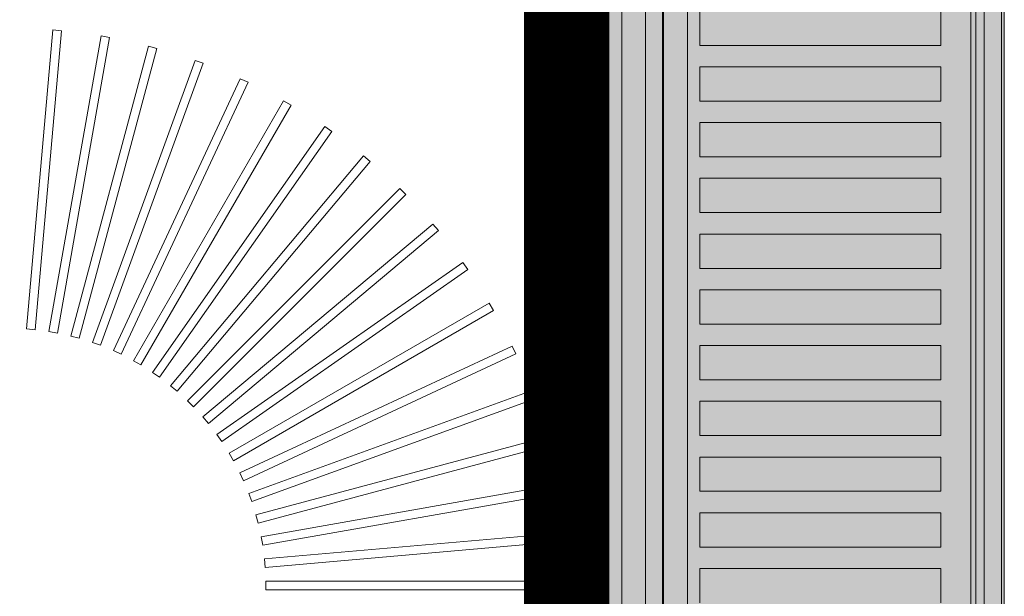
# Model space of a CAD drawing. Header units: millimetres. Extents: x -750 to 57307, y -2234 to 18901.
# Tile 82 of 102: x 20934 to 21164, y 14414 to 14549. Entities that reach past the tile are written whole.
import ezdxf

# ---------------------------------------------------------------- set-up
doc = ezdxf.new("R2010")
doc.units = ezdxf.units.MM
doc.header["$MEASUREMENT"] = 0
doc.linetypes.add('DASHED', pattern=[19.05, 12.7, -6.35])
doc.linetypes.add('HIDDEN', pattern=[0.375, 0.25, -0.125])
for name, color, linetype, lineweight, true_color in [('FLOOR RAISE', 4, 'DASHED', 0, 0x00ffff), ('GREY SCALE', 9, 'Continuous', 0, 0x808080), ('GREYSCALE', 9, 'Continuous', 0, 0x808080)]:
    doc.layers.add(name, color=color, linetype=linetype, lineweight=lineweight, true_color=true_color)

# ---------------------------------------------------------------- blocks, each defined once
blk = doc.blocks.new('FLOOR PLAN')
at = {"layer": 'GREYSCALE', "ltscale": 0.25}
h = blk.add_hatch(color=256, dxfattribs=at)
h.dxf.hatch_style = 1
h.paths.add_polyline_path([(21062.97, 12139.25), (21062.97, 12060.09), (21164.25, 12060.09), (21164.25, 18121.51), (21062.97, 18121.51), (21062.97, 12212.62)])
for p, q in [((21163.58, 12069.11), (21163.58, 18149.45)), ((21164.25, 12060.09), (21164.25, 18121.51)), ((21061.98, 17995.41), (21061.98, 12069.11)), ((21062.97, 17967.96), (21062.97, 12060.09))]:
    blk.add_line(p, q, dxfattribs=at)
at = {"layer": 'GREYSCALE'}
for p, q in [((21074.88, 14968.01), (21074.88, 14266.31)), ((21084.4, 14216.19), (21084.4, 14617.16)), ((21159.58, 14617.16), (21159.58, 14216.19)), ((21093.1, 14542.98), (21093.1, 14551)), ((21149.4, 14551), (21149.4, 14542.98)), ((20941.89, 14546.58), (20935.78, 14476.68)), ((20941.89, 14546.58, 902.48), (20935.78, 14476.68, 902.48)), ((20943.89, 14546.4), (20941.89, 14546.58)), ((20943.89, 14546.4, 902.48), (20941.89, 14546.58, 902.48)), ((20937.77, 14476.5), (20943.89, 14546.4)), ((20937.77, 14476.5, 902.48), (20943.89, 14546.4, 902.48)), ((20953.17, 14545.18), (20940.99, 14476.08)), ((20953.17, 14545.18, 902.48), (20940.99, 14476.08, 902.48)), ((20942.96, 14475.73), (20955.15, 14544.83)), ((20942.96, 14475.73, 902.48), (20955.15, 14544.83, 902.48)), ((20955.15, 14544.83), (20953.17, 14545.18)), ((20955.15, 14544.83, 902.48), (20953.17, 14545.18, 902.48)), ((20964.29, 14542.81), (20946.13, 14475.03)), ((20964.29, 14542.81, 902.48), (20946.13, 14475.03, 902.48)), ((20948.07, 14474.51), (20966.23, 14542.29)), ((20948.07, 14474.51, 902.48), (20966.23, 14542.29, 902.48)), ((20966.23, 14542.29), (20964.29, 14542.81)), ((20966.23, 14542.29, 902.48), (20964.29, 14542.81, 902.48)), ((21149.4, 14542.98), (21093.1, 14542.98)), ((20975.16, 14539.47), (20951.16, 14473.53)), ((20975.16, 14539.47, 902.48), (20951.16, 14473.53, 902.48)), ((20953.05, 14472.85), (20977.04, 14538.79)), ((20953.05, 14472.85, 902.48), (20977.04, 14538.79, 902.48)), ((20977.04, 14538.79), (20975.16, 14539.47)), ((20977.04, 14538.79, 902.48), (20975.16, 14539.47, 902.48)), ((21093.1, 14529.95), (21093.1, 14537.97)), ((21093.1, 14537.97), (21149.4, 14537.97)), ((21149.4, 14537.97), (21149.4, 14529.95)), ((20985.7, 14535.2), (20956.04, 14471.61)), ((20985.7, 14535.2, 902.48), (20956.04, 14471.61, 902.48)), ((20987.51, 14534.35), (20985.7, 14535.2)), ((20987.51, 14534.35, 902.48), (20985.7, 14535.2, 902.48)), ((20957.86, 14470.76), (20987.51, 14534.35)), ((20957.86, 14470.76, 902.48), (20987.51, 14534.35, 902.48)), ((20995.82, 14530.03), (20960.74, 14469.26)), ((20995.82, 14530.03, 902.48), (20960.74, 14469.26, 902.48)), ((20962.47, 14468.26), (20997.56, 14529.03)), ((20962.47, 14468.26, 902.48), (20997.56, 14529.03, 902.48)), ((20997.56, 14529.03), (20995.82, 14530.03)), ((20997.56, 14529.03, 902.48), (20995.82, 14530.03, 902.48)), ((21149.4, 14529.95), (21093.1, 14529.95)), ((21005.46, 14523.99), (20965.21, 14466.52)), ((21005.46, 14523.99, 902.48), (20965.21, 14466.52, 902.48)), ((21007.1, 14522.84), (21005.46, 14523.99)), ((21007.1, 14522.84, 902.48), (21005.46, 14523.99, 902.48)), ((21093.1, 14516.91), (21093.1, 14524.93)), ((21093.1, 14524.93), (21149.4, 14524.93)), ((21149.4, 14524.93), (21149.4, 14516.91)), ((20966.85, 14465.37), (21007.1, 14522.84)), ((20966.85, 14465.37, 902.48), (21007.1, 14522.84, 902.48)), ((21014.53, 14517.14), (20969.43, 14463.39)), ((21014.53, 14517.14, 902.48), (20969.43, 14463.39, 902.48)), ((21016.07, 14515.85), (21014.53, 14517.14)), ((21016.07, 14515.85, 902.48), (21014.53, 14517.14, 902.48)), ((21149.4, 14516.91), (21093.1, 14516.91)), ((20970.96, 14462.1), (21016.07, 14515.85)), ((20970.96, 14462.1, 902.48), (21016.07, 14515.85, 902.48)), ((21093.1, 14503.88), (21093.1, 14511.9)), ((21093.1, 14511.9), (21149.4, 14511.9)), ((21149.4, 14511.9), (21149.4, 14503.88)), ((21022.97, 14509.53), (20973.35, 14459.91)), ((21022.97, 14509.53, 902.48), (20973.35, 14459.91, 902.48)), ((20974.77, 14458.49), (21024.39, 14508.11)), ((20974.77, 14458.49, 902.48), (21024.39, 14508.11, 902.48)), ((21024.39, 14508.11), (21022.97, 14509.53)), ((21024.39, 14508.11, 902.48), (21022.97, 14509.53, 902.48)), ((21149.4, 14503.88), (21093.1, 14503.88)), ((21030.72, 14501.2), (20976.96, 14456.1)), ((21030.72, 14501.2, 902.48), (20976.96, 14456.1, 902.48)), ((21032, 14499.67), (21030.72, 14501.2)), ((21032, 14499.67, 902.48), (21030.72, 14501.2, 902.48)), ((20978.25, 14454.56), (21032, 14499.67)), ((20978.25, 14454.56, 902.48), (21032, 14499.67, 902.48)), ((21093.1, 14490.85), (21093.1, 14498.87)), ((21093.1, 14498.87), (21149.4, 14498.87)), ((21149.4, 14498.87), (21149.4, 14490.85)), ((21037.71, 14492.24), (20980.23, 14451.99)), ((21037.71, 14492.24, 902.48), (20980.23, 14451.99, 902.48)), ((21038.86, 14490.6), (21037.71, 14492.24)), ((21038.86, 14490.6, 902.48), (21037.71, 14492.24, 902.48)), ((20981.38, 14450.35), (21038.86, 14490.6)), ((20981.38, 14450.35, 902.48), (21038.86, 14490.6, 902.48)), ((21149.4, 14490.85), (21093.1, 14490.85)), ((21093.1, 14477.82), (21093.1, 14485.84)), ((21093.1, 14485.84), (21149.4, 14485.84)), ((21149.4, 14485.84), (21149.4, 14477.82)), ((21043.89, 14482.7), (20983.12, 14447.61)), ((21043.89, 14482.7, 902.48), (20983.12, 14447.61, 902.48)), ((21044.89, 14480.96), (21043.89, 14482.7)), ((21044.89, 14480.96, 902.48), (21043.89, 14482.7, 902.48)), ((20984.12, 14445.88), (21044.89, 14480.96)), ((20984.12, 14445.88, 902.48), (21044.89, 14480.96, 902.48)), ((21149.4, 14477.82), (21093.1, 14477.82)), ((20935.78, 14476.68), (20937.77, 14476.5)), ((20935.78, 14476.68, 902.48), (20937.77, 14476.5, 902.48)), ((20940.99, 14476.08), (20942.96, 14475.73)), ((20940.99, 14476.08, 902.48), (20942.96, 14475.73, 902.48)), ((20946.13, 14475.03), (20948.07, 14474.51)), ((20946.13, 14475.03, 902.48), (20948.07, 14474.51, 902.48)), ((20951.16, 14473.53), (20953.05, 14472.85)), ((20951.16, 14473.53, 902.48), (20953.05, 14472.85, 902.48)), ((20956.04, 14471.61), (20957.86, 14470.76)), ((20956.04, 14471.61, 902.48), (20957.86, 14470.76, 902.48)), ((21049.21, 14472.65), (20985.62, 14443)), ((21049.21, 14472.65, 902.48), (20985.62, 14443, 902.48)), ((20986.47, 14441.18), (21050.06, 14470.84)), ((20986.47, 14441.18, 902.48), (21050.06, 14470.84, 902.48)), ((21050.06, 14470.84), (21049.21, 14472.65)), ((21050.06, 14470.84, 902.48), (21049.21, 14472.65, 902.48)), ((21093.1, 14464.79), (21093.1, 14472.81)), ((21093.1, 14472.81), (21149.4, 14472.81)), ((21149.4, 14472.81), (21149.4, 14464.79)), ((20960.74, 14469.26), (20962.47, 14468.26)), ((20960.74, 14469.26, 902.48), (20962.47, 14468.26, 902.48)), ((20965.21, 14466.52), (20966.85, 14465.37)), ((20965.21, 14466.52, 902.48), (20966.85, 14465.37, 902.48)), ((21149.4, 14464.79), (21093.1, 14464.79)), ((20969.43, 14463.39), (20970.96, 14462.1)), ((20969.43, 14463.39, 902.48), (20970.96, 14462.1, 902.48)), ((21053.65, 14462.18), (20987.71, 14438.18)), ((21053.65, 14462.18, 902.48), (20987.71, 14438.18, 902.48)), ((21054.33, 14460.3), (21053.65, 14462.18)), ((21054.33, 14460.3, 902.48), (21053.65, 14462.18, 902.48)), ((20973.35, 14459.91), (20974.77, 14458.49)), ((20973.35, 14459.91, 902.48), (20974.77, 14458.49, 902.48)), ((20988.39, 14436.3), (21054.33, 14460.3)), ((20988.39, 14436.3, 902.48), (21054.33, 14460.3, 902.48)), ((21093.1, 14451.76), (21093.1, 14459.78)), ((21093.1, 14459.78), (21149.4, 14459.78)), ((21149.4, 14459.78), (21149.4, 14451.76)), ((20976.96, 14456.1), (20978.25, 14454.56)), ((20976.96, 14456.1, 902.48), (20978.25, 14454.56, 902.48)), ((20980.23, 14451.99), (20981.38, 14450.35)), ((20980.23, 14451.99, 902.48), (20981.38, 14450.35, 902.48)), ((21057.15, 14451.37), (20989.37, 14433.21)), ((21057.15, 14451.37, 902.48), (20989.37, 14433.21, 902.48)), ((21057.67, 14449.43), (21057.15, 14451.37)), ((21057.67, 14449.43, 902.48), (21057.15, 14451.37, 902.48)), ((21149.4, 14451.76), (21093.1, 14451.76)), ((20983.12, 14447.61), (20984.12, 14445.88)), ((20983.12, 14447.61, 902.48), (20984.12, 14445.88, 902.48)), ((20989.89, 14431.27), (21057.67, 14449.43)), ((20989.89, 14431.27, 902.48), (21057.67, 14449.43, 902.48)), ((21093.1, 14438.73), (21093.1, 14446.74)), ((21093.1, 14446.74), (21149.4, 14446.74)), ((21149.4, 14446.74), (21149.4, 14438.73)), ((20985.62, 14443), (20986.47, 14441.18)), ((20985.62, 14443, 902.48), (20986.47, 14441.18, 902.48)), ((21059.69, 14440.29), (20990.59, 14428.1)), ((21059.69, 14440.29, 902.48), (20990.59, 14428.1, 902.48)), ((21060.04, 14438.31), (21059.69, 14440.29)), ((21060.04, 14438.31, 902.48), (21059.69, 14440.29, 902.48)), ((21149.4, 14438.73), (21093.1, 14438.73)), ((20987.71, 14438.18), (20988.39, 14436.3)), ((20987.71, 14438.18, 902.48), (20988.39, 14436.3, 902.48)), ((20990.94, 14426.13), (21060.04, 14438.31)), ((20990.94, 14426.13, 902.48), (21060.04, 14438.31, 902.48)), ((20989.37, 14433.21), (20989.89, 14431.27)), ((20989.37, 14433.21, 902.48), (20989.89, 14431.27, 902.48)), ((21093.1, 14425.69), (21093.1, 14433.71)), ((21093.1, 14433.71), (21149.4, 14433.71)), ((21149.4, 14433.71), (21149.4, 14425.69)), ((20990.59, 14428.1), (20990.94, 14426.13)), ((20990.59, 14428.1, 902.48), (20990.94, 14426.13, 902.48)), ((21061.26, 14429.03), (20991.36, 14422.91)), ((21061.26, 14429.03, 902.48), (20991.36, 14422.91, 902.48)), ((20991.54, 14420.92), (21061.44, 14427.03)), ((20991.54, 14420.92, 902.48), (21061.44, 14427.03, 902.48)), ((21061.44, 14427.03), (21061.26, 14429.03)), ((21061.44, 14427.03, 902.48), (21061.26, 14429.03, 902.48)), ((21149.4, 14425.69), (21093.1, 14425.69)), ((20991.36, 14422.91), (20991.54, 14420.92)), ((20991.36, 14422.91, 902.48), (20991.54, 14420.92, 902.48)), ((21093.1, 14412.66), (21093.1, 14420.68)), ((21093.1, 14420.68), (21149.4, 14420.68)), ((21149.4, 14420.68), (21149.4, 14412.66)), ((21061.85, 14417.67), (20991.68, 14417.67)), ((20991.68, 14417.67), (20991.68, 14415.67)), ((21061.85, 14417.67, 902.48), (20991.68, 14417.67, 902.48)), ((20991.68, 14417.67, 902.48), (20991.68, 14415.67, 902.48)), ((20991.68, 14415.67), (21061.85, 14415.67)), ((20991.68, 14415.67, 902.48), (21061.85, 14415.67, 902.48)), ((21061.85, 14415.67), (21061.85, 14417.67)), ((21061.85, 14415.67, 902.48), (21061.85, 14417.67, 902.48))]:
    blk.add_line(p, q, dxfattribs=at)
at = {"layer": 'GREYSCALE', "ltscale": 0.25, "invisible_edges": 5}
blk.add_3dface([(21080.39, 15018.13, 902.18), (21074.88, 14968.01, 902.18), (21074.88, 14266.31, 902.18), (21080.39, 14216.19, 902.18)], dxfattribs=at)
at = {"layer": 'GREYSCALE'}
for points in [[(21074.88, 14968.01, 902.18), (21074.88, 14266.31, 902.18), (20504.5, 14266.31, 902.18), (20504.5, 14968.01, 902.18)], [(21090.18, 14617.16, 917.22), (21156.39, 14617.16, 917.22), (21156.39, 14216.19, 917.22), (21090.18, 14216.19, 917.22)], [(21159.58, 14617.16, 919.24), (21159.58, 14617.16, 958.32), (21159.58, 14216.19, 958.32), (21159.58, 14216.19, 919.24)]]:
    blk.add_3dface(points, dxfattribs=at)
for points, invisible_edges in [([(21084.64, 14617.16, 920.32), (21084.43, 14617.16, 919.79), (21084.43, 14216.19, 919.79), (21084.64, 14216.19, 920.32)], 2), ([(21084.43, 14617.16, 919.79), (21084.43, 14617.16, 919.23), (21084.43, 14216.19, 919.23), (21084.43, 14216.19, 919.79)], 10), ([(21084.43, 14617.16, 919.23), (21084.65, 14617.16, 918.7), (21084.65, 14216.19, 918.7), (21084.43, 14216.19, 919.23)], 10), ([(21084.64, 14617.16, 920.32), (21088.62, 14617.16, 926.29), (21088.62, 14216.19, 926.29), (21084.64, 14216.19, 920.32)], 2), ([(21084.65, 14617.16, 918.7), (21085.05, 14617.16, 918.3), (21085.05, 14216.19, 918.3), (21084.65, 14216.19, 918.7)], 10), ([(21085.05, 14617.16, 918.3), (21086.28, 14617.16, 917.82), (21086.28, 14216.19, 917.82), (21085.05, 14216.19, 918.3)], 10), ([(21086.28, 14617.16, 917.82), (21087.55, 14617.16, 917.47), (21087.55, 14216.19, 917.47), (21086.28, 14216.19, 917.82)], 10), ([(21087.55, 14617.16, 917.47), (21088.86, 14617.16, 917.27), (21088.86, 14216.19, 917.27), (21087.55, 14216.19, 917.47)], 10), ([(21088.86, 14617.16, 917.27), (21090.18, 14617.16, 917.22), (21090.18, 14216.19, 917.22), (21088.86, 14216.19, 917.27)], 8), ([(21156.39, 14617.16, 917.22), (21157.07, 14617.16, 917.2), (21157.07, 14216.19, 917.2), (21156.39, 14216.19, 917.22)], 2), ([(21157.07, 14617.16, 917.2), (21157.73, 14617.16, 917.29), (21157.73, 14216.19, 917.29), (21157.07, 14216.19, 917.2)], 10), ([(21158.36, 14617.16, 960.16), (21157.6, 14617.16, 960.32), (21157.6, 14216.19, 960.32), (21158.36, 14216.19, 960.16)], 8), ([(21157.73, 14617.16, 917.29), (21158.37, 14617.16, 917.49), (21158.37, 14216.19, 917.49), (21157.73, 14216.19, 917.29)], 10), ([(21159, 14617.16, 959.73), (21158.36, 14617.16, 960.16), (21158.36, 14216.19, 960.16), (21159, 14216.19, 959.73)], 10), ([(21158.37, 14617.16, 917.49), (21158.97, 14617.16, 917.79), (21158.97, 14216.19, 917.79), (21158.37, 14216.19, 917.49)], 10), ([(21158.97, 14617.16, 917.79), (21159.23, 14617.16, 918.1), (21159.23, 14216.19, 918.1), (21158.97, 14216.19, 917.79)], 10), ([(21159.43, 14617.16, 959.08), (21159, 14617.16, 959.73), (21159, 14216.19, 959.73), (21159.43, 14216.19, 959.08)], 10), ([(21159.23, 14617.16, 918.1), (21159.42, 14617.16, 918.45), (21159.42, 14216.19, 918.45), (21159.23, 14216.19, 918.1)], 10), ([(21159.42, 14617.16, 918.45), (21159.54, 14617.16, 918.84), (21159.54, 14216.19, 918.84), (21159.42, 14216.19, 918.45)], 10), ([(21159.58, 14617.16, 958.32), (21159.43, 14617.16, 959.08), (21159.43, 14216.19, 959.08), (21159.58, 14216.19, 958.32)], 2), ([(21159.54, 14617.16, 918.84), (21159.58, 14617.16, 919.24), (21159.58, 14216.19, 919.24), (21159.54, 14216.19, 918.84)], 8), ([(21088.62, 14551, 926.29), (21088.62, 14542.98, 926.29), (21093.1, 14542.98, 931.88), (21093.1, 14551, 931.88)], 11), ([(21149.4, 14551, 960.08), (21149.4, 14542.98, 960.08), (21157.6, 14542.98, 960.32), (21157.6, 14551, 960.32)], 10), ([(21093.1, 14542.98, 931.88), (21098.05, 14542.98, 937.08), (21098.05, 14537.97, 937.08), (21093.1, 14537.97, 931.88)], 10), ([(21098.05, 14542.98, 937.08), (21103.43, 14542.98, 941.82), (21103.43, 14537.97, 941.82), (21098.05, 14537.97, 937.08)], 10), ([(21103.43, 14542.98, 941.82), (21109.2, 14542.98, 946.09), (21109.2, 14537.97, 946.09), (21103.43, 14537.97, 941.82)], 10), ([(21109.2, 14542.98, 946.09), (21115.31, 14542.98, 949.84), (21115.31, 14537.97, 949.84), (21109.2, 14537.97, 946.09)], 10), ([(21115.31, 14542.98, 949.84), (21121.72, 14542.98, 953.05), (21121.72, 14537.97, 953.05), (21115.31, 14537.97, 949.84)], 10), ([(21121.72, 14542.98, 953.05), (21128.39, 14542.98, 955.7), (21128.39, 14537.97, 955.7), (21121.72, 14537.97, 953.05)], 10), ([(21128.39, 14542.98, 955.7), (21135.25, 14542.98, 957.76), (21135.25, 14537.97, 957.76), (21128.39, 14537.97, 955.7)], 10), ([(21135.25, 14542.98, 957.76), (21142.28, 14542.98, 959.23), (21142.28, 14537.97, 959.23), (21135.25, 14537.97, 957.76)], 10), ([(21142.28, 14542.98, 959.23), (21149.4, 14542.98, 960.08), (21149.4, 14537.97, 960.08), (21142.28, 14537.97, 959.23)], 10), ([(21157.6, 14542.98, 960.32), (21157.6, 14537.97, 960.32), (21149.4, 14537.97, 960.08), (21149.4, 14542.98, 960.08)], 14), ([(21088.62, 14537.97, 926.29), (21088.62, 14529.95, 926.29), (21093.1, 14529.95, 931.88), (21093.1, 14537.97, 931.88)], 11), ([(21149.4, 14537.97, 960.08), (21149.4, 14529.95, 960.08), (21157.6, 14529.95, 960.32), (21157.6, 14537.97, 960.32)], 10), ([(21093.1, 14529.95, 931.88), (21098.05, 14529.95, 937.08), (21098.05, 14524.93, 937.08), (21093.1, 14524.93, 931.88)], 10), ([(21098.05, 14529.95, 937.08), (21103.43, 14529.95, 941.82), (21103.43, 14524.93, 941.82), (21098.05, 14524.93, 937.08)], 10), ([(21103.43, 14529.95, 941.82), (21109.2, 14529.95, 946.09), (21109.2, 14524.93, 946.09), (21103.43, 14524.93, 941.82)], 10), ([(21109.2, 14529.95, 946.09), (21115.31, 14529.95, 949.84), (21115.31, 14524.93, 949.84), (21109.2, 14524.93, 946.09)], 10), ([(21115.31, 14529.95, 949.84), (21121.72, 14529.95, 953.05), (21121.72, 14524.93, 953.05), (21115.31, 14524.93, 949.84)], 10), ([(21121.72, 14529.95, 953.05), (21128.39, 14529.95, 955.7), (21128.39, 14524.93, 955.7), (21121.72, 14524.93, 953.05)], 10), ([(21128.39, 14529.95, 955.7), (21135.25, 14529.95, 957.76), (21135.25, 14524.93, 957.76), (21128.39, 14524.93, 955.7)], 10), ([(21135.25, 14529.95, 957.76), (21142.28, 14529.95, 959.23), (21142.28, 14524.93, 959.23), (21135.25, 14524.93, 957.76)], 10), ([(21142.28, 14529.95, 959.23), (21149.4, 14529.95, 960.08), (21149.4, 14524.93, 960.08), (21142.28, 14524.93, 959.23)], 10), ([(21157.6, 14529.95, 960.32), (21157.6, 14524.93, 960.32), (21149.4, 14524.93, 960.08), (21149.4, 14529.95, 960.08)], 14), ([(21088.62, 14524.93, 926.29), (21088.62, 14516.91, 926.29), (21093.1, 14516.91, 931.88), (21093.1, 14524.93, 931.88)], 11), ([(21149.4, 14524.93, 960.08), (21149.4, 14516.91, 960.08), (21157.6, 14516.91, 960.32), (21157.6, 14524.93, 960.32)], 10), ([(21093.1, 14516.91, 931.88), (21098.05, 14516.91, 937.08), (21098.05, 14511.9, 937.08), (21093.1, 14511.9, 931.88)], 10), ([(21098.05, 14516.91, 937.08), (21103.43, 14516.91, 941.82), (21103.43, 14511.9, 941.82), (21098.05, 14511.9, 937.08)], 10), ([(21103.43, 14516.91, 941.82), (21109.2, 14516.91, 946.09), (21109.2, 14511.9, 946.09), (21103.43, 14511.9, 941.82)], 10), ([(21109.2, 14516.91, 946.09), (21115.31, 14516.91, 949.84), (21115.31, 14511.9, 949.84), (21109.2, 14511.9, 946.09)], 10), ([(21115.31, 14516.91, 949.84), (21121.72, 14516.91, 953.05), (21121.72, 14511.9, 953.05), (21115.31, 14511.9, 949.84)], 10), ([(21121.72, 14516.91, 953.05), (21128.39, 14516.91, 955.7), (21128.39, 14511.9, 955.7), (21121.72, 14511.9, 953.05)], 10), ([(21128.39, 14516.91, 955.7), (21135.25, 14516.91, 957.76), (21135.25, 14511.9, 957.76), (21128.39, 14511.9, 955.7)], 10), ([(21135.25, 14516.91, 957.76), (21142.28, 14516.91, 959.23), (21142.28, 14511.9, 959.23), (21135.25, 14511.9, 957.76)], 10), ([(21142.28, 14516.91, 959.23), (21149.4, 14516.91, 960.08), (21149.4, 14511.9, 960.08), (21142.28, 14511.9, 959.23)], 10), ([(21157.6, 14516.91, 960.32), (21157.6, 14511.9, 960.32), (21149.4, 14511.9, 960.08), (21149.4, 14516.91, 960.08)], 14), ([(21088.62, 14511.9, 926.29), (21088.62, 14503.88, 926.29), (21093.1, 14503.88, 931.88), (21093.1, 14511.9, 931.88)], 11), ([(21149.4, 14511.9, 960.08), (21149.4, 14503.88, 960.08), (21157.6, 14503.88, 960.32), (21157.6, 14511.9, 960.32)], 10), ([(21093.1, 14503.88, 931.88), (21098.05, 14503.88, 937.08), (21098.05, 14498.87, 937.08), (21093.1, 14498.87, 931.88)], 10), ([(21098.05, 14503.88, 937.08), (21103.43, 14503.88, 941.82), (21103.43, 14498.87, 941.82), (21098.05, 14498.87, 937.08)], 10), ([(21103.43, 14503.88, 941.82), (21109.2, 14503.88, 946.09), (21109.2, 14498.87, 946.09), (21103.43, 14498.87, 941.82)], 10), ([(21109.2, 14503.88, 946.09), (21115.31, 14503.88, 949.84), (21115.31, 14498.87, 949.84), (21109.2, 14498.87, 946.09)], 10), ([(21115.31, 14503.88, 949.84), (21121.72, 14503.88, 953.05), (21121.72, 14498.87, 953.05), (21115.31, 14498.87, 949.84)], 10), ([(21121.72, 14503.88, 953.05), (21128.39, 14503.88, 955.7), (21128.39, 14498.87, 955.7), (21121.72, 14498.87, 953.05)], 10), ([(21128.39, 14503.88, 955.7), (21135.25, 14503.88, 957.76), (21135.25, 14498.87, 957.76), (21128.39, 14498.87, 955.7)], 10), ([(21135.25, 14503.88, 957.76), (21142.28, 14503.88, 959.23), (21142.28, 14498.87, 959.23), (21135.25, 14498.87, 957.76)], 10), ([(21142.28, 14503.88, 959.23), (21149.4, 14503.88, 960.08), (21149.4, 14498.87, 960.08), (21142.28, 14498.87, 959.23)], 10), ([(21157.6, 14503.88, 960.32), (21157.6, 14498.87, 960.32), (21149.4, 14498.87, 960.08), (21149.4, 14503.88, 960.08)], 14), ([(21088.62, 14498.87, 926.29), (21088.62, 14490.85, 926.29), (21093.1, 14490.85, 931.88), (21093.1, 14498.87, 931.88)], 11), ([(21149.4, 14498.87, 960.08), (21149.4, 14490.85, 960.08), (21157.6, 14490.85, 960.32), (21157.6, 14498.87, 960.32)], 10), ([(21093.1, 14490.85, 931.88), (21098.05, 14490.85, 937.08), (21098.05, 14485.84, 937.08), (21093.1, 14485.84, 931.88)], 10), ([(21098.05, 14490.85, 937.08), (21103.43, 14490.85, 941.82), (21103.43, 14485.84, 941.82), (21098.05, 14485.84, 937.08)], 10), ([(21103.43, 14490.85, 941.82), (21109.2, 14490.85, 946.09), (21109.2, 14485.84, 946.09), (21103.43, 14485.84, 941.82)], 10), ([(21109.2, 14490.85, 946.09), (21115.31, 14490.85, 949.84), (21115.31, 14485.84, 949.84), (21109.2, 14485.84, 946.09)], 10), ([(21115.31, 14490.85, 949.84), (21121.72, 14490.85, 953.05), (21121.72, 14485.84, 953.05), (21115.31, 14485.84, 949.84)], 10), ([(21121.72, 14490.85, 953.05), (21128.39, 14490.85, 955.7), (21128.39, 14485.84, 955.7), (21121.72, 14485.84, 953.05)], 10), ([(21128.39, 14490.85, 955.7), (21135.25, 14490.85, 957.76), (21135.25, 14485.84, 957.76), (21128.39, 14485.84, 955.7)], 10), ([(21135.25, 14490.85, 957.76), (21142.28, 14490.85, 959.23), (21142.28, 14485.84, 959.23), (21135.25, 14485.84, 957.76)], 10), ([(21142.28, 14490.85, 959.23), (21149.4, 14490.85, 960.08), (21149.4, 14485.84, 960.08), (21142.28, 14485.84, 959.23)], 10), ([(21157.6, 14490.85, 960.32), (21157.6, 14485.84, 960.32), (21149.4, 14485.84, 960.08), (21149.4, 14490.85, 960.08)], 14), ([(21088.62, 14485.84, 926.29), (21088.62, 14477.82, 926.29), (21093.1, 14477.82, 931.88), (21093.1, 14485.84, 931.88)], 11), ([(21149.4, 14485.84, 960.08), (21149.4, 14477.82, 960.08), (21157.6, 14477.82, 960.32), (21157.6, 14485.84, 960.32)], 10), ([(21093.1, 14477.82, 931.88), (21098.05, 14477.82, 937.08), (21098.05, 14472.81, 937.08), (21093.1, 14472.81, 931.88)], 10), ([(21098.05, 14477.82, 937.08), (21103.43, 14477.82, 941.82), (21103.43, 14472.81, 941.82), (21098.05, 14472.81, 937.08)], 10), ([(21103.43, 14477.82, 941.82), (21109.2, 14477.82, 946.09), (21109.2, 14472.81, 946.09), (21103.43, 14472.81, 941.82)], 10), ([(21109.2, 14477.82, 946.09), (21115.31, 14477.82, 949.84), (21115.31, 14472.81, 949.84), (21109.2, 14472.81, 946.09)], 10), ([(21115.31, 14477.82, 949.84), (21121.72, 14477.82, 953.05), (21121.72, 14472.81, 953.05), (21115.31, 14472.81, 949.84)], 10), ([(21121.72, 14477.82, 953.05), (21128.39, 14477.82, 955.7), (21128.39, 14472.81, 955.7), (21121.72, 14472.81, 953.05)], 10), ([(21128.39, 14477.82, 955.7), (21135.25, 14477.82, 957.76), (21135.25, 14472.81, 957.76), (21128.39, 14472.81, 955.7)], 10), ([(21135.25, 14477.82, 957.76), (21142.28, 14477.82, 959.23), (21142.28, 14472.81, 959.23), (21135.25, 14472.81, 957.76)], 10), ([(21142.28, 14477.82, 959.23), (21149.4, 14477.82, 960.08), (21149.4, 14472.81, 960.08), (21142.28, 14472.81, 959.23)], 10), ([(21157.6, 14477.82, 960.32), (21157.6, 14472.81, 960.32), (21149.4, 14472.81, 960.08), (21149.4, 14477.82, 960.08)], 14), ([(21088.62, 14472.81, 926.29), (21088.62, 14464.79, 926.29), (21093.1, 14464.79, 931.88), (21093.1, 14472.81, 931.88)], 11), ([(21149.4, 14472.81, 960.08), (21149.4, 14464.79, 960.08), (21157.6, 14464.79, 960.32), (21157.6, 14472.81, 960.32)], 10), ([(21093.1, 14464.79, 931.88), (21098.05, 14464.79, 937.08), (21098.05, 14459.78, 937.08), (21093.1, 14459.78, 931.88)], 10), ([(21098.05, 14464.79, 937.08), (21103.43, 14464.79, 941.82), (21103.43, 14459.78, 941.82), (21098.05, 14459.78, 937.08)], 10), ([(21103.43, 14464.79, 941.82), (21109.2, 14464.79, 946.09), (21109.2, 14459.78, 946.09), (21103.43, 14459.78, 941.82)], 10), ([(21109.2, 14464.79, 946.09), (21115.31, 14464.79, 949.84), (21115.31, 14459.78, 949.84), (21109.2, 14459.78, 946.09)], 10), ([(21115.31, 14464.79, 949.84), (21121.72, 14464.79, 953.05), (21121.72, 14459.78, 953.05), (21115.31, 14459.78, 949.84)], 10), ([(21121.72, 14464.79, 953.05), (21128.39, 14464.79, 955.7), (21128.39, 14459.78, 955.7), (21121.72, 14459.78, 953.05)], 10), ([(21128.39, 14464.79, 955.7), (21135.25, 14464.79, 957.76), (21135.25, 14459.78, 957.76), (21128.39, 14459.78, 955.7)], 10), ([(21135.25, 14464.79, 957.76), (21142.28, 14464.79, 959.23), (21142.28, 14459.78, 959.23), (21135.25, 14459.78, 957.76)], 10), ([(21142.28, 14464.79, 959.23), (21149.4, 14464.79, 960.08), (21149.4, 14459.78, 960.08), (21142.28, 14459.78, 959.23)], 10), ([(21157.6, 14464.79, 960.32), (21157.6, 14459.78, 960.32), (21149.4, 14459.78, 960.08), (21149.4, 14464.79, 960.08)], 14), ([(21088.62, 14459.78, 926.29), (21088.62, 14451.76, 926.29), (21093.1, 14451.76, 931.88), (21093.1, 14459.78, 931.88)], 11), ([(21149.4, 14459.78, 960.08), (21149.4, 14451.76, 960.08), (21157.6, 14451.76, 960.32), (21157.6, 14459.78, 960.32)], 10), ([(21093.1, 14451.76, 931.88), (21098.05, 14451.76, 937.08), (21098.05, 14446.74, 937.08), (21093.1, 14446.74, 931.88)], 10), ([(21098.05, 14451.76, 937.08), (21103.43, 14451.76, 941.82), (21103.43, 14446.74, 941.82), (21098.05, 14446.74, 937.08)], 10), ([(21103.43, 14451.76, 941.82), (21109.2, 14451.76, 946.09), (21109.2, 14446.74, 946.09), (21103.43, 14446.74, 941.82)], 10), ([(21109.2, 14451.76, 946.09), (21115.31, 14451.76, 949.84), (21115.31, 14446.74, 949.84), (21109.2, 14446.74, 946.09)], 10), ([(21115.31, 14451.76, 949.84), (21121.72, 14451.76, 953.05), (21121.72, 14446.74, 953.05), (21115.31, 14446.74, 949.84)], 10), ([(21121.72, 14451.76, 953.05), (21128.39, 14451.76, 955.7), (21128.39, 14446.74, 955.7), (21121.72, 14446.74, 953.05)], 10), ([(21128.39, 14451.76, 955.7), (21135.25, 14451.76, 957.76), (21135.25, 14446.74, 957.76), (21128.39, 14446.74, 955.7)], 10), ([(21135.25, 14451.76, 957.76), (21142.28, 14451.76, 959.23), (21142.28, 14446.74, 959.23), (21135.25, 14446.74, 957.76)], 10), ([(21142.28, 14451.76, 959.23), (21149.4, 14451.76, 960.08), (21149.4, 14446.74, 960.08), (21142.28, 14446.74, 959.23)], 10), ([(21157.6, 14451.76, 960.32), (21157.6, 14446.74, 960.32), (21149.4, 14446.74, 960.08), (21149.4, 14451.76, 960.08)], 14), ([(21088.62, 14446.74, 926.29), (21088.62, 14438.73, 926.29), (21093.1, 14438.73, 931.88), (21093.1, 14446.74, 931.88)], 11), ([(21149.4, 14446.74, 960.08), (21149.4, 14438.73, 960.08), (21157.6, 14438.73, 960.32), (21157.6, 14446.74, 960.32)], 10), ([(21093.1, 14438.73, 931.88), (21098.05, 14438.73, 937.08), (21098.05, 14433.71, 937.08), (21093.1, 14433.71, 931.88)], 10), ([(21098.05, 14438.73, 937.08), (21103.43, 14438.73, 941.82), (21103.43, 14433.71, 941.82), (21098.05, 14433.71, 937.08)], 10), ([(21103.43, 14438.73, 941.82), (21109.2, 14438.73, 946.09), (21109.2, 14433.71, 946.09), (21103.43, 14433.71, 941.82)], 10), ([(21109.2, 14438.73, 946.09), (21115.31, 14438.73, 949.84), (21115.31, 14433.71, 949.84), (21109.2, 14433.71, 946.09)], 10), ([(21115.31, 14438.73, 949.84), (21121.72, 14438.73, 953.05), (21121.72, 14433.71, 953.05), (21115.31, 14433.71, 949.84)], 10), ([(21121.72, 14438.73, 953.05), (21128.39, 14438.73, 955.7), (21128.39, 14433.71, 955.7), (21121.72, 14433.71, 953.05)], 10), ([(21128.39, 14438.73, 955.7), (21135.25, 14438.73, 957.76), (21135.25, 14433.71, 957.76), (21128.39, 14433.71, 955.7)], 10), ([(21135.25, 14438.73, 957.76), (21142.28, 14438.73, 959.23), (21142.28, 14433.71, 959.23), (21135.25, 14433.71, 957.76)], 10), ([(21142.28, 14438.73, 959.23), (21149.4, 14438.73, 960.08), (21149.4, 14433.71, 960.08), (21142.28, 14433.71, 959.23)], 10), ([(21157.6, 14438.73, 960.32), (21157.6, 14433.71, 960.32), (21149.4, 14433.71, 960.08), (21149.4, 14438.73, 960.08)], 14), ([(21088.62, 14433.71, 926.29), (21088.62, 14425.69, 926.29), (21093.1, 14425.69, 931.88), (21093.1, 14433.71, 931.88)], 11), ([(21149.4, 14433.71, 960.08), (21149.4, 14425.69, 960.08), (21157.6, 14425.69, 960.32), (21157.6, 14433.71, 960.32)], 10), ([(21093.1, 14425.69, 931.88), (21098.05, 14425.69, 937.08), (21098.05, 14420.68, 937.08), (21093.1, 14420.68, 931.88)], 10), ([(21098.05, 14425.69, 937.08), (21103.43, 14425.69, 941.82), (21103.43, 14420.68, 941.82), (21098.05, 14420.68, 937.08)], 10), ([(21103.43, 14425.69, 941.82), (21109.2, 14425.69, 946.09), (21109.2, 14420.68, 946.09), (21103.43, 14420.68, 941.82)], 10), ([(21109.2, 14425.69, 946.09), (21115.31, 14425.69, 949.84), (21115.31, 14420.68, 949.84), (21109.2, 14420.68, 946.09)], 10), ([(21115.31, 14425.69, 949.84), (21121.72, 14425.69, 953.05), (21121.72, 14420.68, 953.05), (21115.31, 14420.68, 949.84)], 10), ([(21121.72, 14425.69, 953.05), (21128.39, 14425.69, 955.7), (21128.39, 14420.68, 955.7), (21121.72, 14420.68, 953.05)], 10), ([(21128.39, 14425.69, 955.7), (21135.25, 14425.69, 957.76), (21135.25, 14420.68, 957.76), (21128.39, 14420.68, 955.7)], 10), ([(21135.25, 14425.69, 957.76), (21142.28, 14425.69, 959.23), (21142.28, 14420.68, 959.23), (21135.25, 14420.68, 957.76)], 10), ([(21142.28, 14425.69, 959.23), (21149.4, 14425.69, 960.08), (21149.4, 14420.68, 960.08), (21142.28, 14420.68, 959.23)], 10), ([(21157.6, 14425.69, 960.32), (21157.6, 14420.68, 960.32), (21149.4, 14420.68, 960.08), (21149.4, 14425.69, 960.08)], 14), ([(21088.62, 14420.68, 926.29), (21088.62, 14412.66, 926.29), (21093.1, 14412.66, 931.88), (21093.1, 14420.68, 931.88)], 11), ([(21149.4, 14420.68, 960.08), (21149.4, 14412.66, 960.08), (21157.6, 14412.66, 960.32), (21157.6, 14420.68, 960.32)], 10)]:
    blk.add_3dface(points, dxfattribs=dict(at, invisible_edges=invisible_edges))

msp = doc.modelspace()

# ---------------------------------------------------------------- linework, layer by layer
at = {"layer": 'FLOOR RAISE', "linetype": 'HIDDEN', "ltscale": 500, "const_width": 20}
msp.add_lwpolyline([(13748.49, 12178.11, -0.331806), (21061.98, 18073.25, 1.216889)], format="xyb", dxfattribs=at)
msp.add_lwpolyline([(13767.89, 11263.15), (21061.98, 11267.01), (21061.98, 18073.25)], dxfattribs=at)

# ---------------------------------------------------------------- block references
at = {"layer": 'GREY SCALE', "ltscale": 5}
msp.add_blockref('FLOOR PLAN', (0, 0), dxfattribs=at)

doc.saveas('drawing.dxf')
